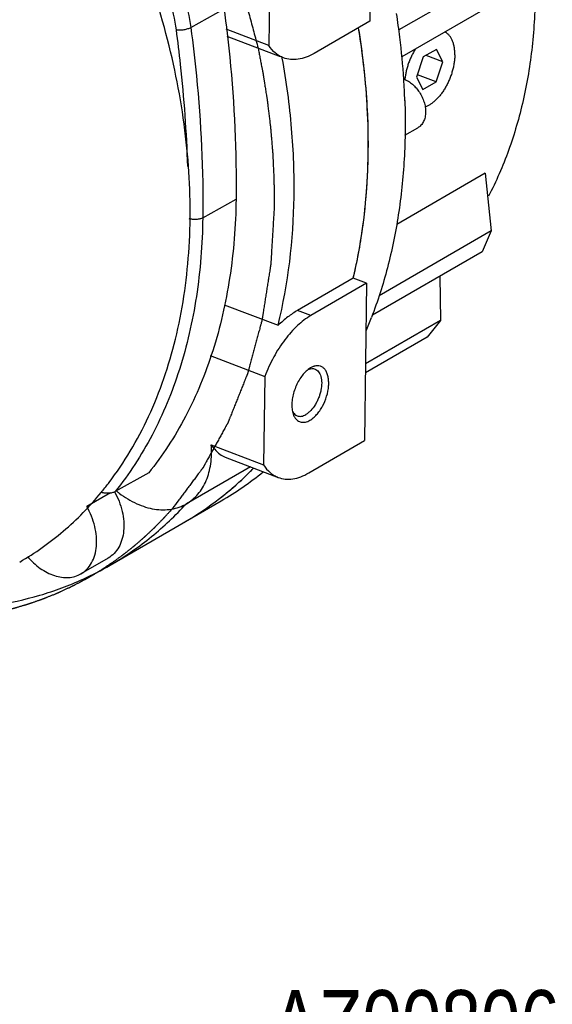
# Model space of a CAD drawing. Header units: inches. Extents: x 0 to 34, y 0 to 22.
# Tile 78 of 164: x 18.8 to 19.9, y 11.9 to 14. Entities that reach past the tile are written whole.
import ezdxf

# ---------------------------------------------------------------- set-up
doc = ezdxf.new("R2010")
doc.units = ezdxf.units.IN
doc.header["$LTSCALE"] = 1.87
doc.header["$MEASUREMENT"] = 0
doc.layers.get('0').update_dxf_attribs({"linetype": 'CONTINUOUS'})
for name, color, linetype in [('3_ALL_AXES', 7, 'CONTINUOUS'), ('7_ALL_FEATURES', 7, 'CONTINUOUS'), ('94_3D_NOTES', 7, 'CONTINUOUS')]:
    doc.layers.add(name, color=color, linetype=linetype)
doc.styles.get("Standard").update_dxf_attribs({"font": 'txt', "width": 0.8})

msp = doc.modelspace()

# ---------------------------------------------------------------- linework, layer by layer
at = {"color": 7, "linetype": 'Continuous'}
for p, q in [((19.5359, 14.3051), (19.5317, 13.9736)), ((19.3211, 14.1089), (19.3187, 13.9224)), ((19.5317, 13.9736), (19.4143, 13.9057)), ((19.3187, 13.9224), (19.229, 13.9566)), ((19.5247, 13.4212), (19.4966, 13.4319)), ((19.5247, 13.4212), (19.4073, 13.3532)), ((19.5247, 13.4212), (19.5206, 13.0897)), ((19.4073, 13.3532), (19.3791, 13.364)), ((19.195, 13.2688), (19.31, 13.225)), ((19.4063, 13.243), (19.4014, 13.2396)), ((19.4067, 13.2432), (19.4063, 13.243)), ((19.31, 13.225), (19.3076, 13.0385)), ((19.3684, 13.1511), (19.3696, 13.1467)), ((19.1972, 13.0806), (19.3076, 13.0385)), ((19.4031, 13.0218), (19.5206, 13.0897)), ((18.9846, 12.9798), (18.9347, 12.951))]:
    msp.add_line(p, q, dxfattribs=at)
for centre, radius, start, end in [((19.3841, 13.1569), 0.0159, 238.0393, 249.0896), ((19.1356, 13.1541), 0.2194, 230.9456, 232.9355)]:
    msp.add_arc(centre, radius, start, end, dxfattribs=at)
for points, knots in [([(19.7863, 14.5446), (19.8169, 14.4617), (19.8525, 14.3348), (19.8766, 14.164), (19.8824, 14.0403), (19.8759, 13.921), (19.8572, 13.8077), (19.8266, 13.7018), (19.7979, 13.6358), (19.7816, 13.6047)], [0, 0, 0, 0, 0.274455, 0.406814, 0.534982, 0.658509, 0.777149, 0.890892, 1, 1, 1, 1]), ([(19.3495, 13.8962), (19.3465, 13.8974), (19.3405, 13.9003), (19.3294, 13.9083), (19.3226, 13.9164), (19.3187, 13.9224)], [0, 0, 0, 0, 0.238527, 0.482102, 1, 1, 1, 1]), ([(19.4143, 13.9057), (19.4088, 13.9025), (19.3978, 13.8972), (19.3809, 13.8926), (19.3645, 13.8921), (19.3543, 13.8944), (19.3495, 13.8962)], [0, 0, 0, 0, 0.281452, 0.537859, 0.774422, 1, 1, 1, 1]), ([(19.4073, 13.3532), (19.3971, 13.3474), (19.3772, 13.3319), (19.351, 13.3021), (19.3278, 13.266), (19.3154, 13.239), (19.31, 13.225)], [0, 0, 0, 0, 0.215154, 0.458645, 0.723543, 1, 1, 1, 1]), ([(19.4014, 13.2396), (19.3984, 13.2373), (19.3928, 13.232), (19.3854, 13.2225), (19.3789, 13.2114), (19.3736, 13.1993), (19.3697, 13.1867), (19.3674, 13.1742), (19.3668, 13.1623), (19.3677, 13.1547), (19.3684, 13.1511)], [0, 0, 0, 0, 0.112347, 0.235664, 0.366924, 0.502178, 0.637126, 0.767508, 0.889463, 1, 1, 1, 1]), ([(19.416, 13.2406), (19.4174, 13.24), (19.4202, 13.2384), (19.4237, 13.2349), (19.4265, 13.2302), (19.4293, 13.2224), (19.4306, 13.2106), (19.4291, 13.1982), (19.4265, 13.1878), (19.4238, 13.1799), (19.4204, 13.1723), (19.4152, 13.163), (19.4091, 13.1548), (19.4021, 13.1483), (19.3984, 13.1457), (19.3966, 13.1447)], [0, 0, 0, 0, 0.041342, 0.085022, 0.132788, 0.185681, 0.307185, 0.446541, 0.520509, 0.595617, 0.670539, 0.743928, 0.881201, 0.943326, 1, 1, 1, 1]), ([(19.4015, 13.2397), (19.4021, 13.24), (19.4045, 13.2409), (19.4071, 13.2415), (19.409, 13.2416)], [0, 0, 0, 0, 0.263787, 1, 1, 1, 1]), ([(19.4053, 13.1327), (19.4078, 13.1342), (19.4128, 13.1378), (19.4197, 13.1446), (19.4261, 13.1528), (19.4339, 13.1655), (19.4411, 13.1829), (19.4448, 13.2011), (19.445, 13.215), (19.4439, 13.2242), (19.4416, 13.2323), (19.438, 13.239), (19.4332, 13.244), (19.4273, 13.2471), (19.4207, 13.2479), (19.4163, 13.2471), (19.4141, 13.2465)], [0, 0, 0, 0, 0.059627, 0.125635, 0.197001, 0.272434, 0.428474, 0.579435, 0.648874, 0.712488, 0.769632, 0.820438, 0.866123, 0.909128, 0.95271, 1, 1, 1, 1]), ([(19.4141, 13.2465), (19.4135, 13.2463), (19.4109, 13.2454), (19.4085, 13.2442), (19.4067, 13.2432)], [0, 0, 0, 0, 0.239252, 1, 1, 1, 1]), ([(19.409, 13.2416), (19.4102, 13.2417), (19.4126, 13.2416), (19.4149, 13.241), (19.416, 13.2406)], [0, 0, 0, 0, 0.508415, 1, 1, 1, 1]), ([(19.3686, 13.1513), (19.3695, 13.1497), (19.3715, 13.1467), (19.3742, 13.1443), (19.3757, 13.1434)], [0, 0, 0, 0, 0.52201, 1, 1, 1, 1]), ([(19.3696, 13.1467), (19.3698, 13.146), (19.3708, 13.1432), (19.3721, 13.1405), (19.3732, 13.1386)], [0, 0, 0, 0, 0.262986, 1, 1, 1, 1]), ([(19.3732, 13.1386), (19.3748, 13.1361), (19.3778, 13.1326), (19.3829, 13.1297), (19.387, 13.1285), (19.3914, 13.1282), (19.396, 13.1288), (19.4007, 13.1303), (19.4038, 13.1318), (19.4053, 13.1327)], [0, 0, 0, 0, 0.247233, 0.36286, 0.477691, 0.59577, 0.720696, 0.855046, 1, 1, 1, 1]), ([(19.3784, 13.142), (19.3797, 13.1415), (19.3826, 13.1408), (19.3872, 13.141), (19.392, 13.1423), (19.3951, 13.1438), (19.3966, 13.1447)], [0, 0, 0, 0, 0.22554, 0.462376, 0.719142, 1, 1, 1, 1]), ([(19.1449, 12.9567), (19.1495, 12.9594), (19.1582, 12.9655), (19.1696, 12.9769), (19.1793, 12.9904), (19.1871, 13.0057), (19.1929, 13.0227), (19.1979, 13.0477), (19.1982, 13.0674), (19.1972, 13.0806)], [0, 0, 0, 0, 0.111373, 0.224447, 0.34075, 0.461506, 0.587549, 0.719388, 1, 1, 1, 1]), ([(19.1972, 13.0806), (19.1995, 13.0775), (19.205, 13.0705), (19.2145, 13.0612), (19.2227, 13.0565), (19.2267, 13.0549)], [0, 0, 0, 0, 0.291903, 0.671103, 1, 1, 1, 1]), ([(19.3076, 13.0385), (19.3115, 13.0325), (19.3183, 13.0244), (19.3294, 13.0164), (19.3354, 13.0135), (19.3384, 13.0123)], [0, 0, 0, 0, 0.517898, 0.761473, 1, 1, 1, 1]), ([(19.3384, 13.0123), (19.3431, 13.0105), (19.3534, 13.0081), (19.3697, 13.0087), (19.3867, 13.0133), (19.3977, 13.0186), (19.4031, 13.0218)], [0, 0, 0, 0, 0.225578, 0.462141, 0.718548, 1, 1, 1, 1]), ([(19.0033, 12.9789), (19.0147, 12.9703), (19.0328, 12.9593), (19.0585, 12.9495), (19.0772, 12.9451), (19.0955, 12.9436), (19.1132, 12.9449), (19.1298, 12.9492), (19.1401, 12.9539), (19.1449, 12.9567)], [0, 0, 0, 0, 0.282371, 0.414827, 0.541161, 0.661769, 0.777509, 0.889696, 1, 1, 1, 1]), ([(18.9224, 12.809), (18.927, 12.8117), (18.9357, 12.8186), (18.9457, 12.8323), (18.9525, 12.8489), (18.9558, 12.8678), (18.9556, 12.8882), (18.9507, 12.9169), (18.9422, 12.9379), (18.9347, 12.951)], [0, 0, 0, 0, 0.102372, 0.208678, 0.321893, 0.443565, 0.573793, 0.71144, 1, 1, 1, 1]), ([(18.8099, 12.8456), (18.8178, 12.8363), (18.8351, 12.82), (18.8608, 12.8063), (18.8815, 12.8014), (18.8962, 12.8008), (18.91, 12.8032), (18.9185, 12.8068), (18.9224, 12.809)], [0, 0, 0, 0, 0.288389, 0.551458, 0.672168, 0.785977, 0.894451, 1, 1, 1, 1])]:
    msp.add_open_spline(points, degree=3, knots=knots, dxfattribs=at)
at = {"layer": '3_ALL_AXES', "color": 7, "linetype": 'Continuous'}
for p, q in [((19.8514, 14.1046), (19.5928, 13.955)), ((19.8569, 14.0475), (19.5992, 13.8984)), ((19.3432, 13.8986), (19.2307, 13.9415)), ((19.3469, 13.8958), (19.3466, 13.8974)), ((19.6053, 13.8061), (19.6053, 13.8054)), ((19.775, 13.6534), (19.5882, 13.5453)), ((19.775, 13.6534), (19.7873, 13.5316)), ((19.7873, 13.5316), (19.551, 13.3949)), ((19.7873, 13.5316), (19.7682, 13.4875)), ((19.7682, 13.4875), (19.5369, 13.3538)), ((19.6794, 13.4362), (19.6806, 13.3427)), ((19.2242, 13.3762), (19.3381, 13.3328)), ((19.6806, 13.3427), (19.5226, 13.2513)), ((19.6806, 13.3427), (19.6521, 13.308)), ((19.6521, 13.308), (19.5224, 13.2329)), ((19.2267, 13.0549), (19.3384, 13.0123)), ((19.2797, 13.0347), (19.1449, 12.9567)), ((18.984, 12.8273), (19.2181, 12.9627)), ((18.9799, 12.8423), (18.9224, 12.809))]:
    msp.add_line(p, q, dxfattribs=at)
at = {"layer": '3_ALL_AXES', "color": 4, "linetype": 'Continuous'}
msp.add_line((18.9871, 12.8316), (18.983, 12.8288), dxfattribs=at)
at = {"layer": '3_ALL_AXES', "color": 7, "linetype": 'Continuous'}
for centre, radius, start, end in [((18.0033, 13.7444), 1.6035, 6.9912, 8.7981), ((18.0692, 13.7524), 1.5371, 3.6844, 6.9923), ((19.5864, 13.8056), 0.0489, 69.1187, 70.154), ((18.1423, 13.7577), 1.4638, 1.892, 3.6618), ((18.673, 13.6808), 0.9235, 337.0753, 338.9592), ((18.8825, 13.5425), 0.6699, 300.0686, 309.325), ((18.6198, 13.4382), 0.7122, 316.9583, 317.4681), ((18.6505, 13.404), 0.6662, 294.537, 300.0403)]:
    msp.add_arc(centre, radius, start, end, dxfattribs=at)
at = {"layer": '3_ALL_AXES', "color": 4, "linetype": 'Continuous'}
for points, knots in [([(18.7351, 14.9094), (18.7432, 14.901), (18.7553, 14.8885), (18.7715, 14.8717), (18.7836, 14.8592), (18.7957, 14.8466), (18.8079, 14.8341), (18.818, 14.8236), (18.826, 14.8152), (18.8321, 14.809), (18.8382, 14.8027), (18.8432, 14.7975), (18.8472, 14.7933), (18.8503, 14.7901), (18.8533, 14.787), (18.8558, 14.7844), (18.8579, 14.7823), (18.8594, 14.7807), (18.8606, 14.7794), (18.8616, 14.7784), (18.8624, 14.7776), (18.863, 14.7769), (18.8635, 14.7764), (18.8639, 14.7761), (18.8641, 14.7758), (18.8643, 14.7757), (18.8644, 14.7755), (18.8644, 14.7755), (18.8645, 14.7754), (18.8646, 14.7753), (18.8647, 14.7751), (18.865, 14.7747), (18.8654, 14.7743), (18.8657, 14.7738), (18.8662, 14.7733), (18.867, 14.7722), (18.8682, 14.7707), (18.8696, 14.7689), (18.871, 14.7671), (18.8724, 14.7653), (18.8743, 14.7629), (18.8766, 14.76), (18.8804, 14.7552), (18.8851, 14.7492), (18.8907, 14.742), (18.8963, 14.7348), (18.902, 14.7277), (18.9076, 14.7205), (18.9151, 14.7109), (18.9245, 14.699), (18.9339, 14.687), (18.9414, 14.6775), (18.947, 14.6703), (18.9527, 14.6631), (18.9583, 14.6559), (18.9639, 14.6488), (18.9686, 14.6428), (18.9724, 14.638), (18.9747, 14.635), (18.9766, 14.6326), (18.978, 14.6308), (18.9794, 14.629), (18.9808, 14.6273), (18.982, 14.6258), (18.9828, 14.6247), (18.9833, 14.6241), (18.9837, 14.6237), (18.984, 14.6232), (18.9843, 14.6229), (18.9844, 14.6227), (18.9845, 14.6226), (18.9846, 14.6225), (18.9846, 14.6224), (18.9847, 14.6223), (18.9848, 14.6221), (18.9851, 14.6217), (18.9853, 14.6213), (18.9857, 14.6207), (18.9862, 14.6199), (18.9869, 14.6189), (18.9877, 14.6176), (18.9887, 14.616), (18.9899, 14.6141), (18.9916, 14.6115), (18.9936, 14.6082), (18.9961, 14.6043), (18.9986, 14.6004), (19.0019, 14.5953), (19.006, 14.5888), (19.0109, 14.581), (19.0158, 14.5732), (19.0224, 14.5629), (19.0306, 14.5499), (19.0405, 14.5343), (19.0487, 14.5214), (19.0553, 14.511), (19.0602, 14.5032), (19.0652, 14.4955), (19.0693, 14.489), (19.0726, 14.4838), (19.075, 14.4799), (19.0775, 14.476), (19.08, 14.4721), (19.082, 14.4689), (19.0837, 14.4663), (19.0849, 14.4644), (19.0859, 14.4627), (19.0867, 14.4615), (19.0874, 14.4605), (19.088, 14.4595), (19.0885, 14.4587), (19.0889, 14.458), (19.0891, 14.4576), (19.0894, 14.4573), (19.0895, 14.4571), (19.0896, 14.4569), (19.0897, 14.4567), (19.0898, 14.4567), (19.0898, 14.4566), (19.0898, 14.4565), (19.0899, 14.4564), (19.09, 14.4563), (19.0901, 14.4561), (19.0902, 14.4558), (19.0904, 14.4555), (19.0906, 14.455), (19.0909, 14.4544), (19.0914, 14.4535), (19.0919, 14.4525), (19.0924, 14.4515), (19.0931, 14.4501), (19.0939, 14.4484), (19.095, 14.4463), (19.0964, 14.4436), (19.0981, 14.4402), (19.1001, 14.436), (19.1022, 14.4319), (19.1043, 14.4278), (19.107, 14.4223), (19.1105, 14.4155), (19.1146, 14.4073), (19.1187, 14.3991), (19.1242, 14.3881), (19.1311, 14.3744), (19.1394, 14.358), (19.1463, 14.3443), (19.1518, 14.3333), (19.1559, 14.3251), (19.16, 14.3169), (19.1635, 14.31), (19.1662, 14.3045), (19.1683, 14.3004), (19.1704, 14.2963), (19.1721, 14.2929), (19.1735, 14.2901), (19.1745, 14.2881), (19.1754, 14.2864), (19.176, 14.285), (19.1766, 14.284), (19.177, 14.2831), (19.1773, 14.2824), (19.1776, 14.282), (19.1777, 14.2817), (19.1778, 14.2814), (19.1779, 14.2813), (19.178, 14.2812), (19.178, 14.2811), (19.178, 14.281), (19.1781, 14.2807), (19.1783, 14.2803), (19.1785, 14.2798), (19.1787, 14.2793), (19.179, 14.2786), (19.1794, 14.2773), (19.1801, 14.2756), (19.1809, 14.2734), (19.1817, 14.2713), (19.1825, 14.2692), (19.1836, 14.2664), (19.185, 14.2628), (19.1871, 14.2572), (19.1898, 14.2501), (19.1931, 14.2416), (19.1963, 14.2331), (19.1996, 14.2246), (19.2028, 14.2161), (19.2071, 14.2048), (19.2126, 14.1906), (19.218, 14.1764), (19.2223, 14.1651), (19.2255, 14.1566), (19.2288, 14.1481), (19.232, 14.1396), (19.2353, 14.1311), (19.238, 14.1241), (19.2401, 14.1184), (19.2415, 14.1149), (19.2426, 14.112), (19.2434, 14.1099), (19.2442, 14.1078), (19.245, 14.1056), (19.2457, 14.1039), (19.2462, 14.1026), (19.2464, 14.1019), (19.2466, 14.1014), (19.2468, 14.1009), (19.247, 14.1005), (19.2471, 14.1002), (19.2471, 14.1001), (19.2472, 14.1), (19.2472, 14.0999), (19.2472, 14.0998), (19.2473, 14.0995), (19.2474, 14.0992), (19.2475, 14.0987), (19.2477, 14.098), (19.2479, 14.0971), (19.2482, 14.096), (19.2486, 14.0946), (19.2491, 14.0928), (19.2496, 14.0907), (19.2504, 14.0878), (19.2514, 14.0842), (19.2525, 14.0799), (19.2537, 14.0756), (19.2552, 14.0699), (19.2571, 14.0628), (19.2594, 14.0542), (19.2617, 14.0456), (19.2647, 14.0341), (19.2686, 14.0198), (19.2731, 14.0026), (19.2777, 13.9854), (19.2823, 13.9682), (19.2884, 13.9453), (19.293, 13.9281), (19.296, 13.9167)], [0, 0, 0, 0, 0.03125, 0.046875, 0.0625, 0.078125, 0.09375, 0.109375, 0.117188, 0.125, 0.132812, 0.140625, 0.144531, 0.148438, 0.152344, 0.15625, 0.158203, 0.160156, 0.162109, 0.163086, 0.164062, 0.165039, 0.165527, 0.166016, 0.16626, 0.166504, 0.166626, 0.166687, 0.166748, 0.16687, 0.166992, 0.16748, 0.167969, 0.168457, 0.168945, 0.169922, 0.171875, 0.173828, 0.175781, 0.177734, 0.179688, 0.183594, 0.1875, 0.195312, 0.203125, 0.210938, 0.21875, 0.226562, 0.234375, 0.25, 0.265625, 0.273438, 0.28125, 0.289062, 0.296875, 0.304688, 0.3125, 0.316406, 0.320312, 0.322266, 0.324219, 0.326172, 0.328125, 0.330078, 0.331055, 0.331543, 0.332031, 0.33252, 0.333008, 0.33313, 0.333252, 0.333313, 0.333374, 0.333496, 0.33374, 0.333984, 0.334473, 0.334961, 0.335938, 0.336914, 0.337891, 0.339844, 0.341797, 0.34375, 0.347656, 0.351562, 0.355469, 0.359375, 0.367188, 0.375, 0.382812, 0.390625, 0.40625, 0.421875, 0.4375, 0.445312, 0.453125, 0.460938, 0.46875, 0.472656, 0.476562, 0.480469, 0.484375, 0.488281, 0.490234, 0.492188, 0.494141, 0.495117, 0.496094, 0.49707, 0.498047, 0.498535, 0.499023, 0.499268, 0.499512, 0.499756, 0.499878, 0.499939, 0.5, 0.500061, 0.500122, 0.500244, 0.500488, 0.500732, 0.500977, 0.501465, 0.501953, 0.50293, 0.503906, 0.504883, 0.505859, 0.507812, 0.509766, 0.511719, 0.515625, 0.519531, 0.523438, 0.527344, 0.53125, 0.539062, 0.546875, 0.554688, 0.5625, 0.578125, 0.59375, 0.609375, 0.617188, 0.625, 0.632812, 0.640625, 0.644531, 0.648438, 0.652344, 0.65625, 0.658203, 0.660156, 0.662109, 0.663086, 0.664062, 0.665039, 0.665527, 0.666016, 0.66626, 0.666504, 0.666626, 0.666687, 0.666748, 0.66687, 0.666992, 0.66748, 0.667969, 0.668457, 0.668945, 0.669922, 0.671875, 0.673828, 0.675781, 0.677734, 0.679688, 0.683594, 0.6875, 0.695312, 0.703125, 0.710938, 0.71875, 0.726562, 0.734375, 0.75, 0.765625, 0.773438, 0.78125, 0.789062, 0.796875, 0.804688, 0.8125, 0.816406, 0.820312, 0.822266, 0.824219, 0.826172, 0.828125, 0.830078, 0.831055, 0.831543, 0.832031, 0.83252, 0.833008, 0.83313, 0.833252, 0.833313, 0.833374, 0.833496, 0.83374, 0.833984, 0.834473, 0.834961, 0.835938, 0.836914, 0.837891, 0.839844, 0.841797, 0.84375, 0.847656, 0.851562, 0.855469, 0.859375, 0.867188, 0.875, 0.882812, 0.890625, 0.90625, 0.921875, 0.9375, 0.953125, 0.96875, 1, 1, 1, 1]), ([(19.296, 13.9167), (19.2967, 13.9133), (19.298, 13.9066), (19.2996, 13.8983), (19.3009, 13.8916), (19.3018, 13.8866), (19.3028, 13.8815), (19.3036, 13.8774), (19.3043, 13.874), (19.3048, 13.8715), (19.3052, 13.8694), (19.3055, 13.8677), (19.3057, 13.8665), (19.3059, 13.8654), (19.3061, 13.8646), (19.3062, 13.8641), (19.3063, 13.8637), (19.3063, 13.8634), (19.3063, 13.8632), (19.3064, 13.8631), (19.3064, 13.863), (19.3064, 13.8628), (19.3065, 13.8625), (19.3065, 13.862), (19.3066, 13.8613), (19.3068, 13.8606), (19.3069, 13.8597), (19.3071, 13.8582), (19.3075, 13.8559), (19.3079, 13.8532), (19.3084, 13.8505), (19.3088, 13.8478), (19.3093, 13.8442), (19.3101, 13.8397), (19.3109, 13.8342), (19.3118, 13.8288), (19.3126, 13.8234), (19.3133, 13.8189), (19.3139, 13.8153), (19.3143, 13.8126), (19.3147, 13.8103), (19.315, 13.8085), (19.3151, 13.8074), (19.3153, 13.8065), (19.3154, 13.8059), (19.3154, 13.8055), (19.3155, 13.8053), (19.3155, 13.8051), (19.3155, 13.8048), (19.3156, 13.8041), (19.3157, 13.8031), (19.3159, 13.8018), (19.3161, 13.8004), (19.3163, 13.7986), (19.3166, 13.7955), (19.3172, 13.791), (19.3178, 13.7856), (19.3185, 13.7803), (19.3191, 13.7749), (19.3198, 13.7695), (19.3203, 13.765), (19.3207, 13.7614), (19.3211, 13.7588), (19.3213, 13.7565), (19.3216, 13.7547), (19.3217, 13.7534), (19.3219, 13.752), (19.322, 13.7509), (19.3221, 13.75), (19.3222, 13.7495), (19.3222, 13.749), (19.3223, 13.7487), (19.3223, 13.7484), (19.3223, 13.7482), (19.3224, 13.7481), (19.3224, 13.748), (19.3224, 13.7479), (19.3224, 13.7478), (19.3224, 13.7476), (19.3224, 13.7474), (19.3224, 13.7471), (19.3225, 13.7467), (19.3225, 13.7461), (19.3226, 13.7453), (19.3227, 13.7443), (19.3228, 13.7431), (19.3229, 13.7418), (19.323, 13.7402), (19.3232, 13.7381), (19.3234, 13.7357), (19.3237, 13.7324), (19.324, 13.7283), (19.3244, 13.7234), (19.3249, 13.7185), (19.3253, 13.7135), (19.3256, 13.7094), (19.3259, 13.7061), (19.3261, 13.7037), (19.3263, 13.7016), (19.3264, 13.7), (19.3265, 13.6988), (19.3266, 13.6977), (19.3267, 13.6969), (19.3267, 13.6964), (19.3267, 13.696), (19.3268, 13.6957), (19.3268, 13.6956), (19.3268, 13.6955), (19.3268, 13.6953), (19.3268, 13.6952), (19.3268, 13.6949), (19.3268, 13.6944), (19.3269, 13.6937), (19.3269, 13.6931), (19.3269, 13.6922), (19.327, 13.6906), (19.3271, 13.6884), (19.3272, 13.6858), (19.3274, 13.6832), (19.3275, 13.6805), (19.3277, 13.677), (19.3279, 13.6726), (19.3281, 13.6673), (19.3284, 13.6621), (19.3286, 13.6568), (19.3288, 13.6524), (19.329, 13.6489), (19.3291, 13.6462), (19.3292, 13.644), (19.3293, 13.6423), (19.3294, 13.6412), (19.3294, 13.6403), (19.3294, 13.6397), (19.3295, 13.6393), (19.3295, 13.6391), (19.3295, 13.6389), (19.3295, 13.6386), (19.3295, 13.638), (19.3295, 13.637), (19.3295, 13.6357), (19.3295, 13.6343), (19.3295, 13.6326), (19.3295, 13.6295), (19.3296, 13.6251), (19.3296, 13.6198), (19.3297, 13.6145), (19.3297, 13.6092), (19.3297, 13.6021), (19.3298, 13.5933), (19.3299, 13.5862), (19.3299, 13.5827)], [0, 0, 0, 0, 0.03125, 0.0625, 0.078125, 0.09375, 0.109375, 0.125, 0.132812, 0.140625, 0.148438, 0.152344, 0.15625, 0.160156, 0.162109, 0.164062, 0.165039, 0.166016, 0.166504, 0.166748, 0.166992, 0.16748, 0.167969, 0.169922, 0.171875, 0.173828, 0.175781, 0.179688, 0.1875, 0.195312, 0.203125, 0.210938, 0.21875, 0.234375, 0.25, 0.265625, 0.28125, 0.296875, 0.304688, 0.3125, 0.320312, 0.324219, 0.328125, 0.330078, 0.332031, 0.333008, 0.333496, 0.333984, 0.334961, 0.335938, 0.339844, 0.34375, 0.347656, 0.351562, 0.359375, 0.375, 0.390625, 0.40625, 0.421875, 0.4375, 0.453125, 0.460938, 0.46875, 0.476562, 0.480469, 0.484375, 0.488281, 0.492188, 0.494141, 0.496094, 0.49707, 0.498047, 0.499023, 0.499512, 0.499756, 0.5, 0.500244, 0.500488, 0.500977, 0.501953, 0.50293, 0.503906, 0.505859, 0.507812, 0.511719, 0.515625, 0.519531, 0.523438, 0.53125, 0.539062, 0.546875, 0.5625, 0.578125, 0.59375, 0.609375, 0.625, 0.632812, 0.640625, 0.648438, 0.652344, 0.65625, 0.660156, 0.662109, 0.664062, 0.665039, 0.666016, 0.666504, 0.666748, 0.666992, 0.66748, 0.667969, 0.669922, 0.671875, 0.673828, 0.675781, 0.679688, 0.6875, 0.695312, 0.703125, 0.710938, 0.71875, 0.734375, 0.75, 0.765625, 0.78125, 0.796875, 0.804688, 0.8125, 0.820312, 0.824219, 0.828125, 0.830078, 0.832031, 0.833008, 0.833496, 0.833984, 0.834961, 0.835938, 0.839844, 0.84375, 0.847656, 0.851562, 0.859375, 0.875, 0.890625, 0.90625, 0.921875, 0.9375, 0.96875, 1, 1, 1, 1]), ([(19.3299, 13.5827), (19.3295, 13.5751), (19.3288, 13.5638), (19.3279, 13.5487), (19.3273, 13.5374), (19.3266, 13.5261), (19.3259, 13.5148), (19.3253, 13.5034), (19.3247, 13.494), (19.3243, 13.4865), (19.324, 13.4818), (19.3238, 13.478), (19.3236, 13.4752), (19.3235, 13.4723), (19.3233, 13.4695), (19.3231, 13.4671), (19.3231, 13.4655), (19.323, 13.4645), (19.323, 13.4638), (19.3229, 13.4632), (19.3229, 13.4628), (19.3229, 13.4625), (19.3229, 13.4622), (19.3229, 13.4621), (19.3228, 13.462), (19.3228, 13.4619), (19.3228, 13.4617), (19.3228, 13.4614), (19.3227, 13.4609), (19.3226, 13.4603), (19.3224, 13.4594), (19.3223, 13.4582), (19.322, 13.4568), (19.3217, 13.455), (19.3214, 13.4526), (19.3209, 13.4498), (19.3203, 13.4461), (19.3196, 13.4415), (19.3187, 13.4359), (19.3178, 13.4303), (19.3167, 13.4229), (19.3152, 13.4135), (19.3134, 13.4024), (19.312, 13.3931), (19.3108, 13.3856), (19.3099, 13.38), (19.309, 13.3745), (19.3081, 13.3689), (19.3073, 13.3633), (19.3065, 13.3586), (19.3059, 13.3549), (19.3056, 13.3526), (19.3053, 13.3507), (19.3051, 13.3493), (19.3048, 13.3479), (19.3046, 13.3465), (19.3044, 13.3454), (19.3043, 13.3444), (19.3042, 13.3439), (19.3041, 13.3434), (19.3041, 13.3431), (19.304, 13.3429), (19.304, 13.3428), (19.304, 13.3427), (19.304, 13.3425), (19.3039, 13.3423), (19.3038, 13.342), (19.3037, 13.3416), (19.3036, 13.3411), (19.3034, 13.3404), (19.3031, 13.3395), (19.3028, 13.3384), (19.3025, 13.3371), (19.302, 13.3354), (19.3014, 13.3332), (19.3007, 13.3306), (19.3, 13.3279), (19.2991, 13.3244), (19.2979, 13.32), (19.2964, 13.3148), (19.295, 13.3095), (19.2931, 13.3025), (19.2908, 13.2938), (19.2879, 13.2833), (19.2855, 13.2745), (19.2837, 13.2675), (19.2822, 13.2623), (19.2808, 13.257), (19.2794, 13.2518), (19.2782, 13.2474), (19.2773, 13.2439), (19.2765, 13.2413), (19.276, 13.2391), (19.2755, 13.2373), (19.2751, 13.236), (19.2748, 13.2347), (19.2745, 13.2336), (19.2742, 13.2328), (19.2741, 13.2322), (19.274, 13.2318), (19.2739, 13.2314), (19.2738, 13.2312), (19.2738, 13.231), (19.2737, 13.2309), (19.2737, 13.2308), (19.2737, 13.2307), (19.2736, 13.2306), (19.2736, 13.2304), (19.2735, 13.2302), (19.2733, 13.2299), (19.2732, 13.2295), (19.273, 13.229), (19.2726, 13.2282), (19.2722, 13.2271), (19.2718, 13.2259), (19.2713, 13.2247), (19.2706, 13.2231), (19.2698, 13.2211), (19.2688, 13.2186), (19.2675, 13.2154), (19.2659, 13.2113), (19.264, 13.2065), (19.262, 13.2016), (19.2601, 13.1968), (19.2575, 13.1903), (19.2542, 13.1822), (19.2504, 13.1725), (19.2471, 13.1644), (19.2445, 13.1579), (19.2426, 13.153), (19.2406, 13.1482), (19.239, 13.1441), (19.2377, 13.1409), (19.2367, 13.1385), (19.2358, 13.136), (19.235, 13.134), (19.2343, 13.1324), (19.2338, 13.1312), (19.2334, 13.1302), (19.2331, 13.1293), (19.2328, 13.1287), (19.2326, 13.1282), (19.2325, 13.1278), (19.2324, 13.1276), (19.2323, 13.1274), (19.2322, 13.1272), (19.2322, 13.1271), (19.2322, 13.1271), (19.2321, 13.127), (19.2321, 13.1269), (19.2319, 13.1267), (19.2318, 13.1264), (19.2316, 13.1261), (19.2314, 13.1257), (19.2311, 13.1251), (19.2306, 13.1242), (19.23, 13.1231), (19.2293, 13.122), (19.2287, 13.1209), (19.2279, 13.1194), (19.2269, 13.1176), (19.2253, 13.1146), (19.2232, 13.1109), (19.2208, 13.1065), (19.2183, 13.1021), (19.2159, 13.0977), (19.2134, 13.0933), (19.2102, 13.0874), (19.2061, 13.08), (19.202, 13.0727), (19.1987, 13.0668), (19.1963, 13.0624), (19.1938, 13.058), (19.1914, 13.0535), (19.1889, 13.0491), (19.1869, 13.0455), (19.1853, 13.0425), (19.1843, 13.0407), (19.1834, 13.0392), (19.1828, 13.0381), (19.1822, 13.037), (19.1816, 13.0359), (19.1811, 13.035), (19.1807, 13.0343), (19.1805, 13.034), (19.1804, 13.0337), (19.1802, 13.0334), (19.1801, 13.0332), (19.18, 13.0331), (19.18, 13.033), (19.18, 13.0329), (19.1799, 13.0328), (19.1798, 13.0327), (19.1797, 13.0326), (19.1795, 13.0324), (19.1793, 13.032), (19.179, 13.0316), (19.1786, 13.0311), (19.1781, 13.0304), (19.1775, 13.0296), (19.1767, 13.0286), (19.1757, 13.0272), (19.1744, 13.0256), (19.1729, 13.0235), (19.1714, 13.0215), (19.1694, 13.0188), (19.1669, 13.0155), (19.1639, 13.0115), (19.1609, 13.0074), (19.1568, 13.0021), (19.1518, 12.9953), (19.1458, 12.9873), (19.1397, 12.9792), (19.1337, 12.9712), (19.1257, 12.9604), (19.1196, 12.9524), (19.1156, 12.947)], [0, 0, 0, 0, 0.03125, 0.046875, 0.0625, 0.078125, 0.09375, 0.109375, 0.125, 0.132812, 0.140625, 0.144531, 0.148438, 0.152344, 0.15625, 0.160156, 0.162109, 0.163086, 0.164062, 0.165039, 0.165527, 0.166016, 0.16626, 0.166504, 0.166626, 0.166748, 0.166992, 0.16748, 0.167969, 0.168945, 0.169922, 0.171875, 0.173828, 0.175781, 0.179688, 0.183594, 0.1875, 0.195312, 0.203125, 0.210938, 0.21875, 0.234375, 0.25, 0.265625, 0.273438, 0.28125, 0.289062, 0.296875, 0.304688, 0.3125, 0.316406, 0.320312, 0.322266, 0.324219, 0.326172, 0.328125, 0.330078, 0.331055, 0.332031, 0.33252, 0.333008, 0.333252, 0.333374, 0.333496, 0.33374, 0.333984, 0.334473, 0.334961, 0.335938, 0.336914, 0.337891, 0.339844, 0.341797, 0.34375, 0.347656, 0.351562, 0.355469, 0.359375, 0.367188, 0.375, 0.382812, 0.390625, 0.40625, 0.421875, 0.4375, 0.445312, 0.453125, 0.460938, 0.46875, 0.476562, 0.480469, 0.484375, 0.488281, 0.490234, 0.492188, 0.494141, 0.496094, 0.49707, 0.498047, 0.498535, 0.499023, 0.499512, 0.499756, 0.499878, 0.5, 0.500122, 0.500244, 0.500488, 0.500977, 0.501465, 0.501953, 0.50293, 0.503906, 0.505859, 0.507812, 0.509766, 0.511719, 0.515625, 0.519531, 0.523438, 0.53125, 0.539062, 0.546875, 0.554688, 0.5625, 0.578125, 0.59375, 0.609375, 0.617188, 0.625, 0.632812, 0.640625, 0.644531, 0.648438, 0.652344, 0.65625, 0.658203, 0.660156, 0.662109, 0.663086, 0.664062, 0.665039, 0.665527, 0.666016, 0.66626, 0.666504, 0.666626, 0.666748, 0.66687, 0.666992, 0.66748, 0.667969, 0.668457, 0.668945, 0.669922, 0.671875, 0.673828, 0.675781, 0.677734, 0.679688, 0.683594, 0.6875, 0.695312, 0.703125, 0.710938, 0.71875, 0.726562, 0.734375, 0.75, 0.765625, 0.773438, 0.78125, 0.789062, 0.796875, 0.804688, 0.8125, 0.816406, 0.820312, 0.822266, 0.824219, 0.826172, 0.828125, 0.830078, 0.831055, 0.831543, 0.832031, 0.83252, 0.833008, 0.83313, 0.833252, 0.833374, 0.833496, 0.83374, 0.833984, 0.834473, 0.834961, 0.835938, 0.836914, 0.837891, 0.839844, 0.841797, 0.84375, 0.847656, 0.851562, 0.855469, 0.859375, 0.867188, 0.875, 0.882812, 0.890625, 0.90625, 0.921875, 0.9375, 0.953125, 0.96875, 1, 1, 1, 1]), ([(19.1156, 12.947), (19.1145, 12.9457), (19.1122, 12.9432), (19.1093, 12.94), (19.107, 12.9375), (19.1053, 12.9356), (19.1036, 12.9337), (19.1021, 12.9321), (19.101, 12.9308), (19.1001, 12.9298), (19.0994, 12.9291), (19.0988, 12.9284), (19.0984, 12.9279), (19.0981, 12.9275), (19.0978, 12.9272), (19.0976, 12.927), (19.0974, 12.9269), (19.0974, 12.9268), (19.0973, 12.9267), (19.0972, 12.9266), (19.0971, 12.9265), (19.0969, 12.9262), (19.0965, 12.9259), (19.0961, 12.9255), (19.0954, 12.9248), (19.0946, 12.9239), (19.0936, 12.9229), (19.0926, 12.9219), (19.0916, 12.9209), (19.0902, 12.9195), (19.0886, 12.9178), (19.0866, 12.9157), (19.0846, 12.9137), (19.0829, 12.912), (19.0815, 12.9106), (19.0805, 12.9096), (19.0795, 12.9086), (19.0785, 12.9075), (19.0777, 12.9067), (19.0771, 12.9061), (19.0768, 12.9057), (19.0765, 12.9055), (19.0763, 12.9052), (19.0761, 12.905), (19.076, 12.9049), (19.0759, 12.9048), (19.0758, 12.9048), (19.0758, 12.9047), (19.0757, 12.9046), (19.0755, 12.9045), (19.0753, 12.9043), (19.075, 12.904), (19.0746, 12.9036), (19.0742, 12.9032), (19.0735, 12.9026), (19.0728, 12.9019), (19.0718, 12.901), (19.0706, 12.8999), (19.0691, 12.8984), (19.0672, 12.8967), (19.0654, 12.895), (19.0635, 12.8932), (19.062, 12.8918), (19.0608, 12.8906), (19.0598, 12.8897), (19.0589, 12.8889), (19.0581, 12.8882), (19.0575, 12.8876), (19.0571, 12.8872), (19.0568, 12.8869), (19.0566, 12.8867), (19.0564, 12.8865), (19.0563, 12.8864), (19.0562, 12.8863), (19.0561, 12.8863), (19.0561, 12.8862), (19.056, 12.8861), (19.0558, 12.886), (19.0556, 12.8858), (19.0553, 12.8856), (19.055, 12.8853), (19.0545, 12.8849), (19.0538, 12.8843), (19.0529, 12.8835), (19.0518, 12.8826), (19.0508, 12.8816), (19.0493, 12.8804), (19.0475, 12.8788), (19.0454, 12.877), (19.0432, 12.8751), (19.0411, 12.8733), (19.0393, 12.8717), (19.0379, 12.8705), (19.0368, 12.8696), (19.0359, 12.8688), (19.0352, 12.8682), (19.0346, 12.8677), (19.0342, 12.8673), (19.0338, 12.867), (19.0336, 12.8668), (19.0334, 12.8666), (19.0333, 12.8666), (19.0332, 12.8665), (19.0332, 12.8664), (19.0331, 12.8664), (19.033, 12.8663), (19.0328, 12.8661), (19.0326, 12.8659), (19.0323, 12.8657), (19.032, 12.8655), (19.0314, 12.865), (19.0306, 12.8644), (19.0296, 12.8636), (19.0286, 12.8628), (19.0276, 12.862), (19.0263, 12.861), (19.0247, 12.8597), (19.0227, 12.8581), (19.0207, 12.8565), (19.0191, 12.8552), (19.0178, 12.8542), (19.0168, 12.8534), (19.0158, 12.8526), (19.0148, 12.8519), (19.014, 12.8512), (19.0134, 12.8507), (19.0131, 12.8505), (19.0128, 12.8503), (19.0126, 12.8501), (19.0124, 12.8499), (19.0123, 12.8499), (19.0122, 12.8498), (19.0122, 12.8498), (19.0121, 12.8497), (19.0121, 12.8497), (19.0119, 12.8496), (19.0117, 12.8495), (19.0115, 12.8493), (19.0111, 12.849), (19.0106, 12.8486), (19.01, 12.8482), (19.0092, 12.8476), (19.0083, 12.8469), (19.0071, 12.8461), (19.0055, 12.8449), (19.0036, 12.8435), (19.0012, 12.8418), (18.9989, 12.8401), (18.9957, 12.8378), (18.9918, 12.835), (18.9887, 12.8327), (18.9871, 12.8316)], [0, 0, 0, 0, 0.03125, 0.0625, 0.078125, 0.09375, 0.109375, 0.125, 0.132812, 0.140625, 0.148438, 0.152344, 0.15625, 0.160156, 0.162109, 0.164062, 0.165039, 0.166016, 0.166504, 0.166992, 0.167969, 0.169922, 0.171875, 0.175781, 0.179688, 0.1875, 0.195312, 0.203125, 0.210938, 0.21875, 0.234375, 0.25, 0.265625, 0.28125, 0.289062, 0.296875, 0.304688, 0.3125, 0.320312, 0.324219, 0.326172, 0.328125, 0.330078, 0.332031, 0.33252, 0.333008, 0.333496, 0.333984, 0.334961, 0.335938, 0.337891, 0.339844, 0.34375, 0.347656, 0.351562, 0.359375, 0.367188, 0.375, 0.390625, 0.40625, 0.421875, 0.4375, 0.453125, 0.460938, 0.46875, 0.476562, 0.484375, 0.488281, 0.492188, 0.494141, 0.496094, 0.498047, 0.499023, 0.499512, 0.5, 0.500488, 0.500977, 0.501953, 0.503906, 0.505859, 0.507812, 0.511719, 0.515625, 0.523438, 0.53125, 0.539062, 0.546875, 0.5625, 0.578125, 0.59375, 0.609375, 0.625, 0.632812, 0.640625, 0.648438, 0.652344, 0.65625, 0.660156, 0.662109, 0.664062, 0.665039, 0.666016, 0.666504, 0.666992, 0.66748, 0.667969, 0.669922, 0.671875, 0.673828, 0.675781, 0.679688, 0.6875, 0.695312, 0.703125, 0.710938, 0.71875, 0.734375, 0.75, 0.765625, 0.78125, 0.789062, 0.796875, 0.804688, 0.8125, 0.820312, 0.824219, 0.826172, 0.828125, 0.830078, 0.832031, 0.83252, 0.833008, 0.833252, 0.833496, 0.833984, 0.834961, 0.835938, 0.837891, 0.839844, 0.84375, 0.847656, 0.851562, 0.859375, 0.867188, 0.875, 0.890625, 0.90625, 0.921875, 0.9375, 0.96875, 1, 1, 1, 1]), ([(18.983, 12.8288), (18.982, 12.8281), (18.9799, 12.8267), (18.9775, 12.8251), (18.976, 12.8241), (18.9753, 12.8236), (18.9748, 12.8233), (18.9743, 12.8229), (18.9734, 12.8223), (18.9721, 12.8215), (18.9705, 12.8205), (18.9689, 12.8195), (18.9676, 12.8186), (18.9667, 12.818), (18.9661, 12.8177), (18.9656, 12.8173), (18.9649, 12.8169), (18.9634, 12.8159), (18.9615, 12.8148), (18.9596, 12.8136), (18.9587, 12.813), (18.9582, 12.8127), (18.9578, 12.8124), (18.9574, 12.8122), (18.9568, 12.8119), (18.9559, 12.8113), (18.954, 12.8102), (18.9522, 12.809), (18.9506, 12.8081), (18.9499, 12.8077), (18.9494, 12.8073), (18.9488, 12.807), (18.9479, 12.8065), (18.9465, 12.8057), (18.9452, 12.8049), (18.9441, 12.8042), (18.9433, 12.8038), (18.9426, 12.8034), (18.9421, 12.8031), (18.9417, 12.8028), (18.9413, 12.8026), (18.9411, 12.8025), (18.9409, 12.8024), (18.9407, 12.8023), (18.9407, 12.8022), (18.9406, 12.8022), (18.9406, 12.8022), (18.9405, 12.8022), (18.9405, 12.8021), (18.9404, 12.8021), (18.9402, 12.802), (18.9399, 12.8018), (18.9397, 12.8017), (18.9393, 12.8015), (18.9387, 12.8012), (18.9379, 12.8007), (18.9369, 12.8001), (18.9359, 12.7996), (18.9349, 12.799), (18.9336, 12.7983), (18.9319, 12.7973), (18.9306, 12.7966), (18.9299, 12.7962)], [0, 0, 0, 0, 0.0625, 0.125, 0.140625, 0.15625, 0.164062, 0.171875, 0.1875, 0.21875, 0.25, 0.28125, 0.3125, 0.328125, 0.335938, 0.34375, 0.359375, 0.375, 0.4375, 0.46875, 0.484375, 0.492188, 0.5, 0.507812, 0.515625, 0.53125, 0.5625, 0.625, 0.640625, 0.65625, 0.664062, 0.671875, 0.6875, 0.71875, 0.75, 0.765625, 0.78125, 0.796875, 0.804688, 0.8125, 0.820312, 0.824219, 0.828125, 0.830078, 0.832031, 0.833008, 0.833496, 0.833984, 0.834961, 0.835938, 0.839844, 0.84375, 0.847656, 0.851562, 0.859375, 0.875, 0.890625, 0.90625, 0.921875, 0.9375, 0.96875, 1, 1, 1, 1]), ([(18.9299, 12.7962), (18.9283, 12.7953), (18.9249, 12.7936), (18.9208, 12.7914), (18.9174, 12.7897), (18.9149, 12.7884), (18.9124, 12.7871), (18.9104, 12.786), (18.9087, 12.7851), (18.9075, 12.7845), (18.9064, 12.7839), (18.9056, 12.7835), (18.905, 12.7832), (18.9044, 12.7829), (18.904, 12.7827), (18.9038, 12.7825), (18.9035, 12.7824), (18.9034, 12.7824), (18.9033, 12.7823), (18.9032, 12.7823), (18.9031, 12.7822), (18.903, 12.7821), (18.9027, 12.782), (18.9023, 12.7819), (18.902, 12.7817), (18.9015, 12.7815), (18.9007, 12.7811), (18.8995, 12.7805), (18.8981, 12.7799), (18.8967, 12.7792), (18.8952, 12.7786), (18.8933, 12.7777), (18.891, 12.7766), (18.8872, 12.7748), (18.8834, 12.7731), (18.8801, 12.7715), (18.8782, 12.7707), (18.8767, 12.77), (18.8755, 12.7695), (18.8746, 12.769), (18.874, 12.7687), (18.8735, 12.7685), (18.8732, 12.7684), (18.873, 12.7683), (18.8728, 12.7682), (18.8723, 12.768), (18.8717, 12.7678), (18.8708, 12.7674), (18.8695, 12.7669), (18.8676, 12.7661), (18.8652, 12.7651), (18.8622, 12.7639), (18.8593, 12.7628), (18.8564, 12.7616), (18.8535, 12.7604), (18.8511, 12.7594), (18.8491, 12.7586), (18.8477, 12.7581), (18.8462, 12.7575), (18.845, 12.757), (18.844, 12.7566), (18.8434, 12.7563), (18.8429, 12.7561), (18.8426, 12.756), (18.8423, 12.7559), (18.842, 12.7558), (18.8419, 12.7557), (18.8418, 12.7557), (18.8418, 12.7557), (18.8416, 12.7556), (18.8414, 12.7556), (18.8412, 12.7555), (18.8408, 12.7554), (18.8404, 12.7552), (18.8398, 12.755), (18.8389, 12.7547), (18.8378, 12.7543), (18.8365, 12.7538), (18.8351, 12.7534), (18.8333, 12.7527), (18.8311, 12.752), (18.8284, 12.751), (18.8257, 12.7501), (18.8231, 12.7491), (18.8208, 12.7484), (18.819, 12.7477), (18.8177, 12.7473), (18.8166, 12.7469), (18.8157, 12.7466), (18.815, 12.7463), (18.8145, 12.7461), (18.814, 12.746), (18.8137, 12.7459), (18.8135, 12.7458), (18.8134, 12.7457), (18.8133, 12.7457), (18.8132, 12.7457), (18.8131, 12.7457), (18.8129, 12.7456), (18.8126, 12.7455), (18.8122, 12.7454), (18.8118, 12.7453), (18.8113, 12.7451), (18.8104, 12.7449), (18.8092, 12.7445), (18.8077, 12.744), (18.8061, 12.7436), (18.8046, 12.7431), (18.8026, 12.7425), (18.8001, 12.7418), (18.796, 12.7406), (18.7919, 12.7394), (18.7884, 12.7383), (18.7864, 12.7377), (18.7849, 12.7372), (18.7836, 12.7369), (18.7826, 12.7366), (18.7819, 12.7364), (18.7814, 12.7362), (18.7811, 12.7361), (18.7809, 12.736), (18.7807, 12.736), (18.7805, 12.7359), (18.7801, 12.7358), (18.7795, 12.7357), (18.7787, 12.7355), (18.7779, 12.7353), (18.7768, 12.7351), (18.775, 12.7346), (18.7724, 12.734), (18.7692, 12.7332), (18.766, 12.7324), (18.7629, 12.7316), (18.7586, 12.7306), (18.7534, 12.7293), (18.7492, 12.7283), (18.747, 12.7277)], [0, 0, 0, 0, 0.03125, 0.0625, 0.078125, 0.09375, 0.109375, 0.125, 0.132812, 0.140625, 0.148438, 0.152344, 0.15625, 0.160156, 0.162109, 0.164062, 0.165039, 0.166016, 0.166504, 0.166992, 0.16748, 0.167969, 0.169922, 0.171875, 0.173828, 0.175781, 0.179688, 0.1875, 0.195312, 0.203125, 0.210938, 0.21875, 0.234375, 0.25, 0.28125, 0.296875, 0.304688, 0.3125, 0.320312, 0.324219, 0.328125, 0.330078, 0.332031, 0.333008, 0.333984, 0.335938, 0.339844, 0.34375, 0.351562, 0.359375, 0.375, 0.390625, 0.40625, 0.421875, 0.4375, 0.453125, 0.460938, 0.46875, 0.476562, 0.484375, 0.488281, 0.492188, 0.494141, 0.496094, 0.498047, 0.499023, 0.499512, 0.5, 0.500488, 0.500977, 0.501953, 0.503906, 0.505859, 0.507812, 0.511719, 0.515625, 0.523438, 0.53125, 0.539062, 0.546875, 0.5625, 0.578125, 0.59375, 0.609375, 0.625, 0.632812, 0.640625, 0.648438, 0.652344, 0.65625, 0.660156, 0.662109, 0.664062, 0.665039, 0.666016, 0.666504, 0.666992, 0.66748, 0.667969, 0.669922, 0.671875, 0.673828, 0.675781, 0.679688, 0.6875, 0.695312, 0.703125, 0.710938, 0.71875, 0.734375, 0.75, 0.78125, 0.796875, 0.804688, 0.8125, 0.820312, 0.824219, 0.828125, 0.830078, 0.832031, 0.833008, 0.833984, 0.834961, 0.835938, 0.839844, 0.84375, 0.847656, 0.851562, 0.859375, 0.875, 0.890625, 0.90625, 0.921875, 0.9375, 0.96875, 1, 1, 1, 1])]:
    msp.add_open_spline(points, degree=3, knots=knots, dxfattribs=at)
at = {"layer": '3_ALL_AXES', "color": 7, "linetype": 'Continuous'}
for points, knots in [([(19.0091, 14.2035), (19.0243, 14.1858), (19.0522, 14.1481), (19.0858, 14.0866), (19.1102, 14.0219), (19.12, 13.9772), (19.123, 13.9551)], [0, 0, 0, 0, 0.252598, 0.506846, 0.757584, 1, 1, 1, 1]), ([(19.1541, 13.9599), (19.152, 13.9587), (19.1471, 13.9568), (19.1391, 13.955), (19.1309, 13.9543), (19.1255, 13.9546), (19.123, 13.9551)], [0, 0, 0, 0, 0.226871, 0.491542, 0.760689, 1, 1, 1, 1]), ([(19.123, 13.9551), (19.1262, 13.9309), (19.1379, 13.8354), (19.1448, 13.7392), (19.147, 13.6674)], [0, 0, 0, 0, 0.253366, 1, 1, 1, 1]), ([(19.1541, 13.9599), (19.1587, 13.9261), (19.1743, 13.7931), (19.1806, 13.659), (19.1793, 13.5593)], [0, 0, 0, 0, 0.254845, 1, 1, 1, 1]), ([(19.7107, 13.9025), (19.7107, 13.9054), (19.7106, 13.911), (19.7096, 13.9191), (19.7079, 13.9265), (19.7056, 13.9332), (19.7025, 13.9391), (19.6994, 13.9433), (19.6966, 13.9461), (19.6944, 13.9479), (19.6921, 13.9495), (19.6904, 13.9503), (19.6896, 13.9507)], [0, 0, 0, 0, 0.155685, 0.302556, 0.439973, 0.567737, 0.686202, 0.796386, 0.848956, 0.900185, 0.95041, 1, 1, 1, 1]), ([(19.6276, 13.9148), (19.626, 13.9124), (19.6232, 13.9075), (19.6192, 13.8998), (19.6157, 13.8919), (19.6126, 13.8837), (19.61, 13.8754), (19.6079, 13.8671), (19.6064, 13.8588), (19.6057, 13.8533), (19.6054, 13.8505)], [0, 0, 0, 0, 0.12362, 0.249491, 0.376699, 0.504304, 0.631356, 0.75692, 0.880086, 1, 1, 1, 1]), ([(19.7107, 13.9025), (19.7107, 13.8997), (19.7104, 13.8941), (19.7093, 13.8855), (19.7077, 13.8768), (19.7055, 13.868), (19.7027, 13.8593), (19.6994, 13.8507), (19.6956, 13.8423), (19.6914, 13.8344), (19.6867, 13.8268), (19.6818, 13.8198), (19.6766, 13.8133), (19.6711, 13.8076), (19.6655, 13.8026), (19.6598, 13.7984), (19.654, 13.7951), (19.6501, 13.7934), (19.6482, 13.7928)], [0, 0, 0, 0, 0.062776, 0.127918, 0.194951, 0.263363, 0.332603, 0.402103, 0.471291, 0.5396, 0.606484, 0.671428, 0.73397, 0.793709, 0.850327, 0.90361, 0.953476, 1, 1, 1, 1]), ([(19.3381, 13.3328), (19.3599, 13.4209), (19.376, 13.5605), (19.3689, 13.7493), (19.3558, 13.8467), (19.3469, 13.8958)], [0, 0, 0, 0, 0.480657, 0.735983, 1, 1, 1, 1]), ([(19.6038, 13.8513), (19.607, 13.8501), (19.6131, 13.847), (19.6217, 13.8407), (19.6295, 13.8329), (19.6363, 13.8238), (19.6419, 13.8139), (19.6461, 13.8033), (19.6486, 13.7926), (19.6491, 13.7855), (19.6491, 13.782)], [0, 0, 0, 0, 0.114092, 0.235372, 0.362329, 0.492807, 0.62431, 0.75424, 0.880144, 1, 1, 1, 1]), ([(19.6053, 13.8054), (19.6067, 13.7646), (19.6059, 13.6843), (19.5937, 13.5666), (19.5709, 13.4547), (19.5481, 13.3834), (19.535, 13.3493)], [0, 0, 0, 0, 0.263469, 0.518057, 0.763525, 1, 1, 1, 1]), ([(19.6491, 13.782), (19.649, 13.7784), (19.6485, 13.7731), (19.6466, 13.7664), (19.6447, 13.7619), (19.6424, 13.7578), (19.6395, 13.7542), (19.6363, 13.7511), (19.6338, 13.7495), (19.6325, 13.7487)], [0, 0, 0, 0, 0.27701, 0.407721, 0.533376, 0.654499, 0.771895, 0.886639, 1, 1, 1, 1]), ([(19.1793, 13.5593), (19.1774, 13.5582), (19.173, 13.5566), (19.1658, 13.5555), (19.1581, 13.5556), (19.153, 13.5565), (19.1505, 13.5572)], [0, 0, 0, 0, 0.219419, 0.474957, 0.743527, 1, 1, 1, 1]), ([(19.3791, 13.364), (19.3721, 13.3599), (19.3578, 13.3502), (19.3448, 13.3389), (19.3381, 13.3328)], [0, 0, 0, 0, 0.473197, 1, 1, 1, 1]), ([(18.9935, 12.982), (19.0006, 12.9691), (19.0088, 12.9484), (19.0133, 12.9201), (19.0132, 12.9), (19.0098, 12.8815), (19.003, 12.8652), (18.9931, 12.8517), (18.9845, 12.845), (18.9799, 12.8423)], [0, 0, 0, 0, 0.288714, 0.42619, 0.556213, 0.677749, 0.790962, 0.897401, 1, 1, 1, 1]), ([(18.984, 12.8273), (19.0128, 12.8439), (19.0682, 12.8818), (19.1174, 12.9275), (19.1403, 12.9521)], [0, 0, 0, 0, 0.49713, 1, 1, 1, 1]), ([(18.7395, 12.7429), (18.7721, 12.7478), (18.8362, 12.7617), (18.8977, 12.7845), (18.9272, 12.798)], [0, 0, 0, 0, 0.504296, 1, 1, 1, 1])]:
    msp.add_open_spline(points, degree=3, knots=knots, dxfattribs=at)
at = {"layer": '7_ALL_FEATURES', "color": 7, "linetype": 'Continuous'}
for p, q in [((19.1541, 13.9599), (19.2243, 13.9993)), ((19.6722, 13.9142), (19.6443, 13.8981)), ((19.6856, 13.888), (19.6502, 13.9015)), ((19.6856, 13.888), (19.6722, 13.9142)), ((19.6443, 13.8981), (19.63, 13.8558)), ((19.6713, 13.8457), (19.6856, 13.888)), ((19.6713, 13.8457), (19.6317, 13.8608)), ((19.63, 13.8558), (19.6435, 13.8296)), ((19.6435, 13.8296), (19.6713, 13.8457)), ((19.6056, 13.7331), (19.6325, 13.7487)), ((19.1793, 13.5593), (19.2495, 13.5984)), ((19.4966, 13.4319), (19.3791, 13.364)), ((19.0654, 13.0217), (18.9949, 12.9827)), ((18.9803, 12.9994), (18.9817, 13.0012))]:
    msp.add_line(p, q, dxfattribs=at)
for centre, radius, start, end in [((17.982, 13.707), 1.5466, 3.5427, 9.3825), ((17.9409, 13.7019), 1.5879, 4.8464, 9.3049), ((18.0185, 13.7096), 1.51, 4.5453, 4.8016), ((18.0341, 13.7108), 1.4943, 3.5215, 4.546), ((18.0567, 13.7123), 1.4717, 2.9539, 3.5197), ((18.1164, 13.7149), 1.412, 358.2016, 2.9709), ((18.2185, 13.7129), 1.3098, 355.7722, 358.15), ((18.2979, 13.707), 1.2302, 351.1419, 355.7759), ((18.3874, 13.694), 1.1398, 348.3962, 351.0943), ((18.4347, 13.6846), 1.0916, 346.57, 348.3812), ((18.7956, 13.5089), 0.6845, 307.7541, 315.7004), ((18.7834, 13.5216), 0.7021, 314.7959, 315.641), ((18.7918, 13.513), 0.6901, 309.6724, 314.8027), ((18.4375, 13.4157), 0.684, 320.5172, 322.5192), ((18.8064, 13.4949), 0.6668, 300.048, 307.7537), ((18.8054, 13.4964), 0.6686, 300.0601, 307.7321), ((18.8007, 13.5026), 0.6763, 307.7273, 309.6534)]:
    msp.add_arc(centre, radius, start, end, dxfattribs=at)
for points, knots in [([(18.9817, 13.0012), (18.9979, 13.0225), (19.0283, 13.0676), (19.0804, 13.1667), (19.1279, 13.3061), (19.155, 13.4888), (19.1528, 13.6841), (19.1214, 13.8866), (19.0619, 14.0903), (18.976, 14.2895), (18.9027, 14.4156), (18.8623, 14.4764)], [0, 0, 0, 0, 0.051188, 0.103783, 0.213792, 0.331022, 0.455398, 0.586083, 0.721664, 0.860315, 1, 1, 1, 1]), ([(18.974, 14.2822), (18.9858, 14.2724), (19.0088, 14.2514), (19.0457, 14.2106), (19.0829, 14.1585), (19.1166, 14.095), (19.1411, 14.0284), (19.151, 13.9826), (19.1541, 13.9599)], [0, 0, 0, 0, 0.12204, 0.24696, 0.437551, 0.628963, 0.817558, 1, 1, 1, 1]), ([(19.2243, 13.9993), (19.2289, 13.9655), (19.2445, 13.8324), (19.2507, 13.6982), (19.2495, 13.5984)], [0, 0, 0, 0, 0.254845, 1, 1, 1, 1]), ([(19.4966, 13.4319), (19.5106, 13.4907), (19.5291, 13.6142), (19.5295, 13.7389), (19.5256, 13.8026)], [0, 0, 0, 0, 0.486413, 1, 1, 1, 1]), ([(19.2495, 13.5984), (19.2488, 13.5429), (19.2404, 13.4347), (19.2052, 13.2801), (19.1569, 13.1625), (19.1078, 13.0785), (19.08, 13.04), (19.0654, 13.0217)], [0, 0, 0, 0, 0.270447, 0.526629, 0.769077, 0.885846, 1, 1, 1, 1]), ([(19.1793, 13.5593), (19.1786, 13.5037), (19.1702, 13.3955), (19.1349, 13.2409), (19.0866, 13.1234), (19.0374, 13.0394), (19.0095, 13.0009), (18.9949, 12.9827)], [0, 0, 0, 0, 0.270479, 0.526667, 0.769099, 0.885857, 1, 1, 1, 1]), ([(18.7934, 12.834), (18.8259, 12.8528), (18.888, 12.8968), (18.9412, 12.9513), (18.9654, 12.9807)], [0, 0, 0, 0, 0.495866, 1, 1, 1, 1]), ([(18.9654, 12.9811), (18.9679, 12.9805), (18.973, 12.9796), (18.9808, 12.9793), (18.9872, 12.98), (18.9919, 12.9813), (18.9939, 12.9822), (18.9949, 12.9827)], [0, 0, 0, 0, 0.254646, 0.520142, 0.777759, 0.895266, 1, 1, 1, 1])]:
    msp.add_open_spline(points, degree=3, knots=knots, dxfattribs=at)

# ---------------------------------------------------------------- texts
at = {"layer": '94_3D_NOTES', "color": 2, "linetype": 'Continuous', "insert": (21.4133, 11.932), "char_height": 0.14, "width": 2.912, "attachment_point": 3, "line_spacing_factor": 0.9}
msp.add_mtext('AZ00806 - OFFSET AIR INLET\\PVALVE ASSEMBLY -\\PNOTE THAT A REMOTE\\PMOUNT AIR CLEANER ASSEMBLY\\PMAY BE USED, AND\\PTHE OFFSET ELBOW \\PELIMINATED', dxfattribs=at)

doc.saveas('drawing.dxf')
